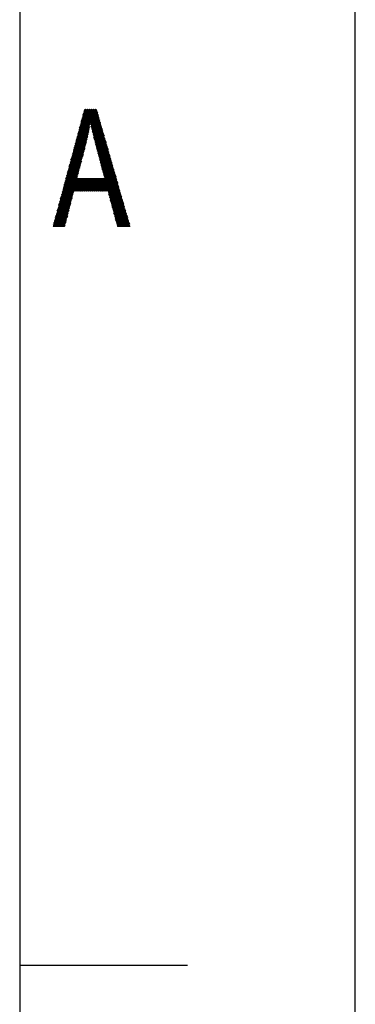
# Model space of a CAD drawing. Header units: millimetres. Extents: x 773 to 1664, y 340 to 970.
# Tile 51 of 60: x 1634 to 1664, y 794 to 882. Entities that reach past the tile are written whole.
import ezdxf

# ---------------------------------------------------------------- set-up
doc = ezdxf.new("R2010")
doc.units = ezdxf.units.MM
doc.header["$LTSCALE"] = 46.2
doc.layers.get('0').update_dxf_attribs({"linetype": 'CONTINUOUS'})
doc.layers.add('1', color=7, linetype='CONTINUOUS')

msp = doc.modelspace()

# ---------------------------------------------------------------- linework, layer by layer
at = {"linetype": 'Continuous'}
msp.add_line((1663.801, 340.328), (1663.801, 970.328), dxfattribs=at)
at = {"layer": '1', "linetype": 'Continuous'}
for p, q in [((1633.801, 892.328), (1633.801, 448.328)), ((1638.69, 870.912), (1640.659, 874.321)), ((1640.575, 874.328), (1638.767, 871.197)), ((1638.844, 871.482), (1640.487, 874.328)), ((1640.399, 874.328), (1638.92, 871.767)), ((1638.997, 872.053), (1640.311, 874.328)), ((1640.223, 874.328), (1639.074, 872.338)), ((1639.15, 872.623), (1640.135, 874.328)), ((1640.047, 874.328), (1639.227, 872.908)), ((1639.304, 873.193), (1639.959, 874.328)), ((1639.871, 874.328), (1639.38, 873.479)), ((1639.457, 873.764), (1639.783, 874.328)), ((1640.783, 873.888), (1639.49, 873.888)), ((1639.494, 873.902), (1640.059, 872.923)), ((1639.511, 873.964), (1640.761, 873.964)), ((1640.079, 873.041), (1639.522, 874.006)), ((1640.739, 874.04), (1639.531, 874.04)), ((1639.695, 874.328), (1639.534, 874.049)), ((1639.55, 874.11), (1640.099, 873.159)), ((1639.552, 874.116), (1640.717, 874.116)), ((1640.695, 874.193), (1639.572, 874.193)), ((1641.783, 870.394), (1639.578, 874.214)), ((1639.593, 874.269), (1640.673, 874.269)), ((1639.606, 874.318), (1641.697, 870.697)), ((1641.61, 871), (1639.688, 874.328)), ((1639.777, 874.328), (1641.523, 871.302)), ((1641.437, 871.605), (1639.865, 874.328)), ((1639.953, 874.328), (1641.35, 871.907)), ((1641.263, 872.21), (1640.04, 874.328)), ((1640.688, 874.219), (1640.111, 873.22)), ((1640.128, 874.328), (1641.177, 872.512)), ((1640.136, 873.11), (1640.717, 874.117)), ((1640.746, 874.015), (1640.16, 873)), ((1640.184, 872.89), (1640.775, 873.913)), ((1641.09, 872.815), (1640.217, 874.328)), ((1640.305, 874.328), (1641.003, 873.118)), ((1640.917, 873.42), (1640.392, 874.328)), ((1640.48, 874.328), (1640.83, 873.723)), ((1640.743, 874.025), (1640.568, 874.328)), ((1640.109, 873.215), (1638.614, 870.626)), ((1639.265, 873.049), (1640.08, 873.049)), ((1639.271, 873.07), (1639.89, 871.996)), ((1640.093, 873.126), (1639.285, 873.126)), ((1639.915, 872.106), (1639.299, 873.174)), ((1639.306, 873.202), (1640.106, 873.202)), ((1640.957, 873.278), (1639.326, 873.278)), ((1639.326, 873.278), (1639.94, 872.215)), ((1639.347, 873.354), (1640.935, 873.354)), ((1639.96, 872.333), (1639.354, 873.382)), ((1640.914, 873.431), (1639.367, 873.431)), ((1639.382, 873.486), (1639.98, 872.451)), ((1639.388, 873.507), (1640.892, 873.507)), ((1640.87, 873.583), (1639.408, 873.583)), ((1640, 872.569), (1639.41, 873.59)), ((1639.429, 873.659), (1640.848, 873.659)), ((1639.438, 873.694), (1640.02, 872.687)), ((1640.826, 873.735), (1639.449, 873.735)), ((1640.039, 872.805), (1639.466, 873.798)), ((1639.47, 873.812), (1640.804, 873.812)), ((1640.115, 873.202), (1640.979, 873.202)), ((1641.001, 873.126), (1640.132, 873.126)), ((1640.141, 873.088), (1641.87, 870.092)), ((1640.149, 873.049), (1641.023, 873.049)), ((1640.804, 873.811), (1640.209, 872.78)), ((1640.233, 872.67), (1640.834, 873.71)), ((1640.863, 873.608), (1640.258, 872.56)), ((1640.282, 872.45), (1640.892, 873.506)), ((1640.921, 873.404), (1640.307, 872.339)), ((1640.332, 872.23), (1640.95, 873.302)), ((1640.98, 873.2), (1640.359, 872.124)), ((1640.385, 872.019), (1641.009, 873.098)), ((1638.23, 869.2), (1639.92, 872.127)), ((1639.964, 872.355), (1638.307, 869.485)), ((1638.384, 869.771), (1640, 872.57)), ((1640.036, 872.785), (1638.46, 870.056)), ((1638.537, 870.341), (1640.072, 873.001)), ((1639.019, 872.135), (1639.922, 872.135)), ((1639.662, 871.021), (1639.019, 872.134)), ((1639.939, 872.211), (1639.04, 872.211)), ((1639.047, 872.238), (1639.689, 871.125)), ((1639.06, 872.287), (1639.952, 872.287)), ((1639.717, 871.231), (1639.075, 872.342)), ((1639.965, 872.364), (1639.081, 872.364)), ((1639.101, 872.44), (1639.978, 872.44)), ((1639.103, 872.446), (1639.741, 871.34)), ((1639.991, 872.516), (1639.122, 872.516)), ((1639.766, 871.449), (1639.131, 872.55)), ((1639.142, 872.592), (1640.004, 872.592)), ((1639.159, 872.654), (1639.791, 871.559)), ((1640.016, 872.668), (1639.163, 872.668)), ((1639.183, 872.745), (1640.029, 872.745)), ((1639.816, 871.668), (1639.187, 872.758)), ((1640.042, 872.821), (1639.204, 872.821)), ((1639.215, 872.862), (1639.841, 871.778)), ((1639.224, 872.897), (1640.055, 872.897)), ((1639.866, 871.887), (1639.243, 872.966)), ((1640.068, 872.973), (1639.245, 872.973)), ((1641.045, 872.973), (1640.166, 872.973)), ((1640.183, 872.897), (1641.066, 872.897)), ((1641.957, 869.789), (1640.196, 872.84)), ((1641.088, 872.821), (1640.2, 872.821)), ((1640.217, 872.745), (1641.11, 872.745)), ((1641.132, 872.668), (1640.234, 872.668)), ((1640.251, 872.592), (1641.154, 872.592)), ((1640.251, 872.592), (1642.043, 869.487)), ((1641.176, 872.516), (1640.267, 872.516)), ((1640.284, 872.44), (1641.197, 872.44)), ((1641.219, 872.364), (1640.301, 872.364)), ((1642.13, 869.184), (1640.306, 872.344)), ((1640.318, 872.287), (1641.241, 872.287)), ((1641.263, 872.211), (1640.337, 872.211)), ((1640.356, 872.135), (1641.285, 872.135)), ((1641.038, 872.996), (1640.412, 871.913)), ((1640.439, 871.807), (1641.067, 872.895)), ((1641.096, 872.793), (1640.466, 871.701)), ((1640.493, 871.595), (1641.126, 872.691)), ((1641.155, 872.589), (1640.52, 871.489)), ((1640.546, 871.383), (1641.184, 872.487)), ((1641.213, 872.385), (1640.573, 871.277)), ((1640.6, 871.171), (1641.242, 872.283)), ((1641.272, 872.181), (1640.627, 871.065)), ((1639.749, 871.373), (1638, 868.344)), ((1638.077, 868.63), (1639.806, 871.625)), ((1639.863, 871.876), (1638.154, 868.915)), ((1639.731, 871.297), (1638.794, 871.297)), ((1639.442, 870.182), (1638.795, 871.302)), ((1638.814, 871.373), (1639.749, 871.373)), ((1638.823, 871.406), (1639.47, 870.287)), ((1639.766, 871.449), (1638.835, 871.449)), ((1639.497, 870.392), (1638.851, 871.51)), ((1638.855, 871.525), (1639.783, 871.525)), ((1639.801, 871.601), (1638.876, 871.601)), ((1638.879, 871.614), (1639.524, 870.496)), ((1638.896, 871.678), (1639.818, 871.678)), ((1639.552, 870.601), (1638.907, 871.718)), ((1639.835, 871.754), (1638.917, 871.754)), ((1638.935, 871.822), (1639.579, 870.706)), ((1638.937, 871.83), (1639.853, 871.83)), ((1639.87, 871.906), (1638.958, 871.906)), ((1639.607, 870.811), (1638.963, 871.926)), ((1638.978, 871.982), (1639.887, 871.982)), ((1638.991, 872.03), (1639.634, 870.916)), ((1639.905, 872.059), (1638.999, 872.059)), ((1640.369, 872.081), (1642.217, 868.882)), ((1641.307, 872.059), (1640.375, 872.059)), ((1640.395, 871.982), (1641.328, 871.982)), ((1641.35, 871.906), (1640.414, 871.906)), ((1640.433, 871.83), (1641.372, 871.83)), ((1642.304, 868.579), (1640.438, 871.81)), ((1641.394, 871.754), (1640.452, 871.754)), ((1640.472, 871.678), (1641.416, 871.678)), ((1641.438, 871.601), (1640.491, 871.601)), ((1640.507, 871.538), (1642.39, 868.276)), ((1640.51, 871.525), (1641.459, 871.525)), ((1641.481, 871.449), (1640.53, 871.449)), ((1640.549, 871.373), (1641.503, 871.373)), ((1641.525, 871.297), (1640.568, 871.297)), ((1642.477, 867.974), (1640.576, 871.266)), ((1640.655, 870.96), (1641.301, 872.08)), ((1641.33, 871.978), (1640.682, 870.856)), ((1640.71, 870.751), (1641.359, 871.876)), ((1641.388, 871.774), (1640.737, 870.646)), ((1640.765, 870.542), (1641.417, 871.672)), ((1641.447, 871.57), (1640.792, 870.437)), ((1640.82, 870.333), (1641.476, 871.468)), ((1641.505, 871.366), (1640.848, 870.228)), ((1640.875, 870.123), (1641.534, 871.265)), ((1637.77, 867.489), (1639.539, 870.553)), ((1639.612, 870.832), (1637.847, 867.774)), ((1637.924, 868.059), (1639.686, 871.111)), ((1638.544, 870.366), (1639.195, 869.238)), ((1639.494, 870.382), (1638.548, 870.382)), ((1638.568, 870.458), (1639.514, 870.458)), ((1639.222, 869.343), (1638.572, 870.47)), ((1639.534, 870.534), (1638.589, 870.534)), ((1638.6, 870.574), (1639.25, 869.448)), ((1638.609, 870.611), (1639.554, 870.611)), ((1639.277, 869.553), (1638.628, 870.678)), ((1639.574, 870.687), (1638.63, 870.687)), ((1638.65, 870.763), (1639.594, 870.763)), ((1638.655, 870.782), (1639.305, 869.658)), ((1639.614, 870.839), (1638.671, 870.839)), ((1639.332, 869.763), (1638.683, 870.886)), ((1638.691, 870.916), (1639.634, 870.916)), ((1638.711, 870.99), (1639.36, 869.867)), ((1639.654, 870.992), (1638.712, 870.992)), ((1638.732, 871.068), (1639.674, 871.068)), ((1639.387, 869.972), (1638.739, 871.094)), ((1639.694, 871.144), (1638.753, 871.144)), ((1638.767, 871.198), (1639.415, 870.077)), ((1638.773, 871.22), (1639.714, 871.22)), ((1640.588, 871.22), (1641.547, 871.22)), ((1641.569, 871.144), (1640.607, 871.144)), ((1640.626, 871.068), (1641.59, 871.068)), ((1640.646, 870.993), (1642.564, 867.671)), ((1641.612, 870.992), (1640.646, 870.992)), ((1640.666, 870.916), (1641.634, 870.916)), ((1641.656, 870.839), (1640.686, 870.839)), ((1640.706, 870.763), (1641.678, 870.763)), ((1642.65, 867.369), (1640.72, 870.712)), ((1641.7, 870.687), (1640.727, 870.687)), ((1640.747, 870.611), (1641.721, 870.611)), ((1641.743, 870.534), (1640.767, 870.534)), ((1640.787, 870.458), (1641.765, 870.458)), ((1640.794, 870.432), (1642.737, 867.066)), ((1641.787, 870.382), (1640.807, 870.382)), ((1641.563, 871.163), (1640.903, 870.019)), ((1640.93, 869.914), (1641.592, 871.061)), ((1641.622, 870.959), (1640.958, 869.809)), ((1640.986, 869.705), (1641.651, 870.857)), ((1641.68, 870.755), (1641.013, 869.6)), ((1641.041, 869.496), (1641.709, 870.653)), ((1641.739, 870.551), (1641.069, 869.391)), ((1641.096, 869.286), (1641.768, 870.45)), ((1639.32, 869.716), (1637.54, 866.633)), ((1637.617, 866.918), (1639.393, 869.995)), ((1639.466, 870.274), (1637.693, 867.204)), ((1638.32, 869.534), (1638.975, 868.4)), ((1638.323, 869.544), (1639.275, 869.544)), ((1639.295, 869.62), (1638.343, 869.62)), ((1639.002, 868.505), (1638.348, 869.638)), ((1638.364, 869.696), (1639.315, 869.696)), ((1638.376, 869.742), (1639.03, 868.609)), ((1639.335, 869.772), (1638.384, 869.772)), ((1639.057, 868.714), (1638.404, 869.846)), ((1638.405, 869.849), (1639.355, 869.849)), ((1639.375, 869.925), (1638.425, 869.925)), ((1638.432, 869.95), (1639.085, 868.819)), ((1638.445, 870.001), (1639.395, 870.001)), ((1639.112, 868.924), (1638.46, 870.054)), ((1639.415, 870.077), (1638.466, 870.077)), ((1638.486, 870.153), (1639.435, 870.153)), ((1638.488, 870.158), (1639.14, 869.029)), ((1639.455, 870.23), (1638.507, 870.23)), ((1639.167, 869.134), (1638.516, 870.262)), ((1638.527, 870.306), (1639.475, 870.306)), ((1640.827, 870.306), (1641.809, 870.306)), ((1641.831, 870.23), (1640.847, 870.23)), ((1640.867, 870.153), (1641.852, 870.153)), ((1642.824, 866.764), (1640.868, 870.151)), ((1641.874, 870.077), (1640.887, 870.077)), ((1640.907, 870.001), (1641.896, 870.001)), ((1641.918, 869.925), (1640.928, 869.925)), ((1640.942, 869.87), (1642.91, 866.461)), ((1640.948, 869.849), (1641.94, 869.849)), ((1641.962, 869.772), (1640.968, 869.772)), ((1640.988, 869.696), (1641.983, 869.696)), ((1642.005, 869.62), (1641.008, 869.62)), ((1642.997, 866.159), (1641.016, 869.589)), ((1641.028, 869.544), (1642.027, 869.544)), ((1641.797, 870.348), (1641.124, 869.182)), ((1641.151, 869.077), (1641.826, 870.246)), ((1641.855, 870.144), (1641.179, 868.972)), ((1641.206, 868.868), (1641.884, 870.042)), ((1641.914, 869.94), (1641.234, 868.763)), ((1641.262, 868.659), (1641.943, 869.838)), ((1641.972, 869.736), (1641.289, 868.554)), ((1641.317, 868.449), (1642.001, 869.635)), ((1642.03, 869.533), (1641.344, 868.345)), ((1637.31, 865.777), (1639.1, 868.878)), ((1639.173, 869.157), (1637.387, 866.063)), ((1637.463, 866.348), (1639.247, 869.436)), ((1638.077, 868.629), (1639.035, 868.629)), ((1638.096, 868.702), (1639.075, 867.008)), ((1639.055, 868.705), (1638.097, 868.705)), ((1638.118, 868.782), (1639.075, 868.782)), ((1639.162, 867.008), (1638.124, 868.806)), ((1639.095, 868.858), (1638.138, 868.858)), ((1638.152, 868.91), (1639.25, 867.008)), ((1638.159, 868.934), (1639.115, 868.934)), ((1639.135, 869.01), (1638.179, 869.01)), ((1639.339, 867.008), (1638.18, 869.014)), ((1638.2, 869.086), (1639.155, 869.086)), ((1638.208, 869.118), (1639.427, 867.008)), ((1639.175, 869.163), (1638.22, 869.163)), ((1639.515, 867.008), (1638.236, 869.222)), ((1638.241, 869.239), (1639.195, 869.239)), ((1639.215, 869.315), (1638.261, 869.315)), ((1638.264, 869.326), (1638.92, 868.19)), ((1638.282, 869.391), (1639.235, 869.391)), ((1638.947, 868.295), (1638.292, 869.43)), ((1639.255, 869.467), (1638.302, 869.467)), ((1642.089, 869.329), (1640.749, 867.008)), ((1640.837, 867.008), (1642.118, 869.227)), ((1642.147, 869.125), (1640.925, 867.008)), ((1641.013, 867.008), (1642.176, 869.023)), ((1642.049, 869.467), (1641.048, 869.467)), ((1641.068, 869.391), (1642.071, 869.391)), ((1642.093, 869.315), (1641.088, 869.315)), ((1641.09, 869.309), (1643.084, 865.856)), ((1642.205, 868.921), (1641.101, 867.008)), ((1641.109, 869.239), (1642.114, 869.239)), ((1642.136, 869.163), (1641.129, 869.163)), ((1641.149, 869.086), (1642.158, 869.086)), ((1643.17, 865.553), (1641.164, 869.028)), ((1642.18, 869.01), (1641.169, 869.01)), ((1641.189, 868.934), (1642.202, 868.934)), ((1641.189, 867.008), (1642.235, 868.82)), ((1642.224, 868.858), (1641.209, 868.858)), ((1641.229, 868.782), (1642.245, 868.782)), ((1641.238, 868.747), (1643.257, 865.251)), ((1642.267, 868.705), (1641.249, 868.705)), ((1641.269, 868.629), (1642.289, 868.629)), ((1642.264, 868.718), (1641.277, 867.008)), ((1641.365, 867.008), (1642.293, 868.616)), ((1641.372, 868.24), (1642.059, 869.431)), ((1636.85, 864.066), (1639.202, 868.14)), ((1639.114, 868.14), (1636.927, 864.351)), ((1637.003, 864.636), (1639.026, 868.14)), ((1638.938, 868.139), (1637.08, 864.922)), ((1637.157, 865.207), (1638.954, 868.32)), ((1639.027, 868.599), (1637.233, 865.492)), ((1638.521, 866.595), (1637.845, 867.766)), ((1642.529, 867.791), (1637.851, 867.791)), ((1637.872, 867.867), (1642.507, 867.867)), ((1637.873, 867.87), (1638.548, 866.7)), ((1642.486, 867.943), (1637.892, 867.943)), ((1638.575, 866.806), (1637.901, 867.974)), ((1637.913, 868.019), (1642.464, 868.019)), ((1637.929, 868.078), (1638.602, 866.912)), ((1642.442, 868.096), (1637.933, 868.096)), ((1637.954, 868.172), (1638.915, 868.172)), ((1638.635, 867.008), (1637.957, 868.182)), ((1638.935, 868.248), (1637.974, 868.248)), ((1637.984, 868.286), (1638.722, 867.008)), ((1637.995, 868.324), (1638.955, 868.324)), ((1638.811, 867.008), (1638.013, 868.39)), ((1638.975, 868.401), (1638.015, 868.401)), ((1638.036, 868.477), (1638.995, 868.477)), ((1638.04, 868.494), (1638.898, 867.008)), ((1639.015, 868.553), (1638.056, 868.553)), ((1638.986, 867.008), (1638.068, 868.598)), ((1639.29, 868.14), (1638.637, 867.008)), ((1638.725, 867.008), (1639.378, 868.14)), ((1639.466, 868.14), (1638.813, 867.008)), ((1638.901, 867.008), (1639.554, 868.14)), ((1638.949, 868.14), (1639.603, 867.008)), ((1639.642, 868.14), (1638.989, 867.008)), ((1639.69, 867.008), (1639.037, 868.14)), ((1639.077, 867.008), (1639.73, 868.14)), ((1639.125, 868.14), (1639.778, 867.008)), ((1639.818, 868.139), (1639.165, 867.008)), ((1639.867, 867.008), (1639.213, 868.14)), ((1639.253, 867.008), (1639.906, 868.14)), ((1639.301, 868.14), (1639.955, 867.008)), ((1639.994, 868.139), (1639.341, 867.008)), ((1640.042, 867.008), (1639.389, 868.14)), ((1639.429, 867.008), (1640.082, 868.14)), ((1639.477, 868.14), (1640.13, 867.008)), ((1640.17, 868.139), (1639.517, 867.008)), ((1640.219, 867.008), (1639.565, 868.14)), ((1639.605, 867.008), (1640.258, 868.14)), ((1639.653, 868.14), (1640.307, 867.008)), ((1640.346, 868.14), (1639.693, 867.008)), ((1640.395, 867.008), (1639.741, 868.14)), ((1639.781, 867.008), (1640.434, 868.14)), ((1639.829, 868.14), (1640.483, 867.008)), ((1640.522, 868.14), (1639.869, 867.008)), ((1640.57, 867.008), (1639.917, 868.14)), ((1639.957, 867.008), (1640.61, 868.14)), ((1640.005, 868.14), (1640.659, 867.008)), ((1640.698, 868.14), (1640.045, 867.008)), ((1640.747, 867.008), (1640.093, 868.14)), ((1640.133, 867.008), (1640.786, 868.14)), ((1640.181, 868.14), (1640.835, 867.008)), ((1640.874, 868.14), (1640.221, 867.008)), ((1640.923, 867.008), (1640.269, 868.14)), ((1640.309, 867.008), (1640.962, 868.14)), ((1640.357, 868.14), (1641.01, 867.008)), ((1641.05, 868.14), (1640.397, 867.008)), ((1641.099, 867.008), (1640.445, 868.14)), ((1640.485, 867.008), (1641.138, 868.14)), ((1640.533, 868.14), (1641.187, 867.008)), ((1641.226, 868.139), (1640.573, 867.008)), ((1641.275, 867.008), (1640.621, 868.14)), ((1640.661, 867.008), (1641.314, 868.14)), ((1640.709, 868.14), (1641.363, 867.008)), ((1641.451, 867.008), (1640.797, 868.14)), ((1640.885, 868.14), (1641.539, 867.008)), ((1641.627, 867.008), (1640.973, 868.14)), ((1641.061, 868.14), (1643.551, 863.828)), ((1643.639, 863.828), (1641.149, 868.14)), ((1641.237, 868.14), (1643.604, 864.04)), ((1642.311, 868.553), (1641.289, 868.553)), ((1641.31, 868.477), (1642.333, 868.477)), ((1643.344, 864.948), (1641.312, 868.467)), ((1643.517, 864.343), (1641.325, 868.14)), ((1642.355, 868.401), (1641.33, 868.401)), ((1641.35, 868.324), (1642.376, 868.324)), ((1642.398, 868.248), (1641.37, 868.248)), ((1641.386, 868.186), (1643.43, 864.646)), ((1641.39, 868.172), (1642.42, 868.172)), ((1642.322, 868.514), (1641.453, 867.008)), ((1641.541, 867.008), (1642.351, 868.412)), ((1642.381, 868.31), (1641.629, 867.008)), ((1641.705, 866.988), (1642.41, 868.208)), ((1642.439, 868.106), (1641.733, 866.884)), ((1641.761, 866.78), (1642.468, 868.005)), ((1642.497, 867.903), (1641.789, 866.676)), ((1641.817, 866.572), (1642.527, 867.801)), ((1638.618, 866.975), (1636.801, 863.828)), ((1638.593, 866.876), (1637.605, 866.876)), ((1638.306, 865.748), (1637.621, 866.934)), ((1637.626, 866.952), (1638.612, 866.952)), ((1642.748, 867.029), (1637.646, 867.029)), ((1637.649, 867.038), (1638.333, 865.853)), ((1637.667, 867.105), (1642.726, 867.105)), ((1638.36, 865.959), (1637.677, 867.142)), ((1642.704, 867.181), (1637.687, 867.181)), ((1637.705, 867.246), (1638.387, 866.065)), ((1637.708, 867.257), (1642.682, 867.257)), ((1642.66, 867.334), (1637.728, 867.334)), ((1638.414, 866.171), (1637.733, 867.35)), ((1637.749, 867.41), (1642.638, 867.41)), ((1637.761, 867.454), (1638.44, 866.277)), ((1642.617, 867.486), (1637.769, 867.486)), ((1638.467, 866.383), (1637.789, 867.558)), ((1637.79, 867.562), (1642.595, 867.562)), ((1642.573, 867.638), (1637.81, 867.638)), ((1637.817, 867.662), (1638.494, 866.489)), ((1637.831, 867.715), (1642.551, 867.715)), ((1641.714, 866.952), (1642.769, 866.952)), ((1642.791, 866.876), (1641.735, 866.876)), ((1642.556, 867.699), (1641.845, 866.468)), ((1641.873, 866.364), (1642.585, 867.597)), ((1642.614, 867.495), (1641.901, 866.26)), ((1641.929, 866.156), (1642.643, 867.393)), ((1642.672, 867.291), (1641.957, 866.052)), ((1641.985, 865.948), (1642.702, 867.19)), ((1642.731, 867.088), (1642.013, 865.845)), ((1642.041, 865.741), (1642.76, 866.986)), ((1642.789, 866.884), (1642.069, 865.637)), ((1636.889, 863.828), (1638.549, 866.703)), ((1638.48, 866.431), (1636.977, 863.828)), ((1637.065, 863.828), (1638.411, 866.159)), ((1637.369, 865.998), (1638.064, 864.795)), ((1637.38, 866.038), (1638.38, 866.038)), ((1638.091, 864.901), (1637.397, 866.102)), ((1638.399, 866.114), (1637.401, 866.114)), ((1637.421, 866.19), (1638.419, 866.19)), ((1637.425, 866.206), (1638.118, 865.006)), ((1638.438, 866.267), (1637.442, 866.267)), ((1638.145, 865.112), (1637.453, 866.31)), ((1637.462, 866.343), (1638.457, 866.343)), ((1637.481, 866.414), (1638.172, 865.218)), ((1638.477, 866.419), (1637.483, 866.419)), ((1637.503, 866.495), (1638.496, 866.495)), ((1638.199, 865.324), (1637.509, 866.518)), ((1638.515, 866.571), (1637.524, 866.571)), ((1637.537, 866.622), (1638.226, 865.43)), ((1637.544, 866.648), (1638.535, 866.648)), ((1638.252, 865.536), (1637.565, 866.726)), ((1638.554, 866.724), (1637.565, 866.724)), ((1637.585, 866.8), (1638.573, 866.8)), ((1637.593, 866.83), (1638.279, 865.642)), ((1641.755, 866.8), (1642.813, 866.8)), ((1643.463, 863.828), (1641.763, 866.771)), ((1642.835, 866.724), (1641.776, 866.724)), ((1641.796, 866.648), (1642.857, 866.648)), ((1642.879, 866.571), (1641.817, 866.571)), ((1641.838, 866.495), (1642.901, 866.495)), ((1641.84, 866.485), (1643.375, 863.828)), ((1642.922, 866.419), (1641.858, 866.419)), ((1641.879, 866.343), (1642.944, 866.343)), ((1642.966, 866.267), (1641.899, 866.267)), ((1643.287, 863.828), (1641.917, 866.199)), ((1641.92, 866.19), (1642.988, 866.19)), ((1643.01, 866.114), (1641.94, 866.114)), ((1641.961, 866.038), (1643.032, 866.038)), ((1642.097, 865.533), (1642.818, 866.782)), ((1642.847, 866.68), (1642.125, 865.429)), ((1642.153, 865.325), (1642.877, 866.578)), ((1642.906, 866.476), (1642.181, 865.221)), ((1642.209, 865.117), (1642.935, 866.375)), ((1642.964, 866.273), (1642.237, 865.013)), ((1642.265, 864.909), (1642.994, 866.171)), ((1643.023, 866.069), (1642.293, 864.805)), ((1642.321, 864.702), (1643.052, 865.967)), ((1637.134, 865.123), (1638.148, 865.123)), ((1637.146, 865.166), (1637.849, 863.948)), ((1638.342, 865.887), (1637.153, 863.828)), ((1638.167, 865.2), (1637.155, 865.2)), ((1637.876, 864.054), (1637.174, 865.27)), ((1637.175, 865.276), (1638.186, 865.276)), ((1638.206, 865.352), (1637.196, 865.352)), ((1637.202, 865.374), (1637.903, 864.159)), ((1637.216, 865.428), (1638.225, 865.428)), ((1637.93, 864.265), (1637.23, 865.478)), ((1638.244, 865.504), (1637.237, 865.504)), ((1637.241, 863.828), (1638.273, 865.615)), ((1637.257, 865.581), (1638.264, 865.581)), ((1637.258, 865.582), (1637.957, 864.371)), ((1638.283, 865.657), (1637.278, 865.657)), ((1637.984, 864.477), (1637.286, 865.686)), ((1637.298, 865.733), (1638.302, 865.733)), ((1637.313, 865.79), (1638.01, 864.583)), ((1638.322, 865.809), (1637.319, 865.809)), ((1638.203, 865.343), (1637.329, 863.828)), ((1637.339, 865.886), (1638.341, 865.886)), ((1638.037, 864.689), (1637.342, 865.894)), ((1638.36, 865.962), (1637.36, 865.962)), ((1643.053, 865.962), (1641.981, 865.962)), ((1641.994, 865.913), (1643.199, 863.828)), ((1642.002, 865.886), (1643.075, 865.886)), ((1643.097, 865.809), (1642.023, 865.809)), ((1642.043, 865.733), (1643.119, 865.733)), ((1643.141, 865.657), (1642.064, 865.657)), ((1643.111, 863.828), (1642.072, 865.627)), ((1642.084, 865.581), (1643.163, 865.581)), ((1643.184, 865.504), (1642.105, 865.504)), ((1642.125, 865.428), (1643.206, 865.428)), ((1643.228, 865.352), (1642.146, 865.352)), ((1642.149, 865.341), (1643.023, 863.828)), ((1642.166, 865.276), (1643.25, 865.276)), ((1643.272, 865.2), (1642.187, 865.2)), ((1642.207, 865.123), (1643.293, 865.123)), ((1643.081, 865.865), (1642.349, 864.598)), ((1642.377, 864.494), (1643.11, 865.763)), ((1643.139, 865.661), (1642.405, 864.39)), ((1642.433, 864.286), (1643.169, 865.56)), ((1643.198, 865.458), (1642.461, 864.182)), ((1642.489, 864.078), (1643.227, 865.356)), ((1643.256, 865.254), (1642.517, 863.974)), ((1642.545, 863.87), (1643.285, 865.152)), ((1636.888, 864.209), (1637.916, 864.209)), ((1637.126, 863.828), (1636.894, 864.23)), ((1637.935, 864.285), (1636.909, 864.285)), ((1636.922, 864.334), (1637.214, 863.828)), ((1636.929, 864.361), (1637.954, 864.361)), ((1637.302, 863.828), (1636.95, 864.438)), ((1637.974, 864.437), (1636.95, 864.437)), ((1636.97, 864.514), (1637.993, 864.514)), ((1636.978, 864.542), (1637.39, 863.828)), ((1638.012, 864.59), (1636.991, 864.59)), ((1637.478, 863.828), (1637.006, 864.646)), ((1637.011, 864.666), (1638.032, 864.666)), ((1638.051, 864.742), (1637.032, 864.742)), ((1637.034, 864.75), (1637.566, 863.828)), ((1637.052, 864.819), (1638.07, 864.819)), ((1637.654, 863.828), (1637.062, 864.854)), ((1638.09, 864.895), (1637.073, 864.895)), ((1637.09, 864.958), (1637.742, 863.828)), ((1637.093, 864.971), (1638.109, 864.971)), ((1638.128, 865.047), (1637.114, 865.047)), ((1637.822, 863.842), (1637.118, 865.062)), ((1637.417, 863.828), (1638.134, 865.071)), ((1638.065, 864.799), (1637.505, 863.828)), ((1637.593, 863.828), (1637.996, 864.527)), ((1637.927, 864.255), (1637.681, 863.828)), ((1642.935, 863.828), (1642.226, 865.056)), ((1643.315, 865.047), (1642.228, 865.047)), ((1642.248, 864.971), (1643.337, 864.971)), ((1643.359, 864.895), (1642.269, 864.895)), ((1642.29, 864.819), (1643.381, 864.819)), ((1642.303, 864.77), (1642.847, 863.828)), ((1643.403, 864.742), (1642.31, 864.742)), ((1642.331, 864.666), (1643.425, 864.666)), ((1643.446, 864.59), (1642.351, 864.59)), ((1642.372, 864.514), (1643.468, 864.514)), ((1642.759, 863.828), (1642.38, 864.484)), ((1643.49, 864.437), (1642.392, 864.437)), ((1642.413, 864.361), (1643.512, 864.361)), ((1643.534, 864.285), (1642.433, 864.285)), ((1642.454, 864.209), (1643.555, 864.209)), ((1643.315, 865.05), (1642.609, 863.828)), ((1642.697, 863.828), (1643.344, 864.948)), ((1643.373, 864.847), (1642.785, 863.828)), ((1642.873, 863.828), (1643.402, 864.745)), ((1643.431, 864.643), (1642.961, 863.828)), ((1643.049, 863.828), (1643.46, 864.541)), ((1643.49, 864.439), (1643.137, 863.828)), ((1643.225, 863.828), (1643.519, 864.337)), ((1643.548, 864.235), (1643.313, 863.828)), ((1637.819, 863.828), (1636.786, 863.828)), ((1636.806, 863.904), (1637.838, 863.904)), ((1636.81, 863.918), (1636.862, 863.828)), ((1637.858, 863.98), (1636.827, 863.98)), ((1636.95, 863.828), (1636.838, 864.022)), ((1636.847, 864.056), (1637.877, 864.056)), ((1636.866, 864.126), (1637.038, 863.828)), ((1637.896, 864.133), (1636.868, 864.133)), ((1637.769, 863.828), (1637.858, 863.983)), ((1642.457, 864.198), (1642.671, 863.828)), ((1643.577, 864.133), (1642.475, 864.133)), ((1642.495, 864.056), (1643.599, 864.056)), ((1643.621, 863.98), (1642.516, 863.98)), ((1642.583, 863.828), (1642.534, 863.912)), ((1642.536, 863.904), (1643.643, 863.904)), ((1643.665, 863.828), (1642.557, 863.828)), ((1643.401, 863.828), (1643.577, 864.133)), ((1643.606, 864.032), (1643.489, 863.828)), ((1643.577, 863.828), (1643.636, 863.93)), ((1633.801, 797.828), (1648.801, 797.828))]:
    msp.add_line(p, q, dxfattribs=at)

doc.saveas('drawing.dxf')
